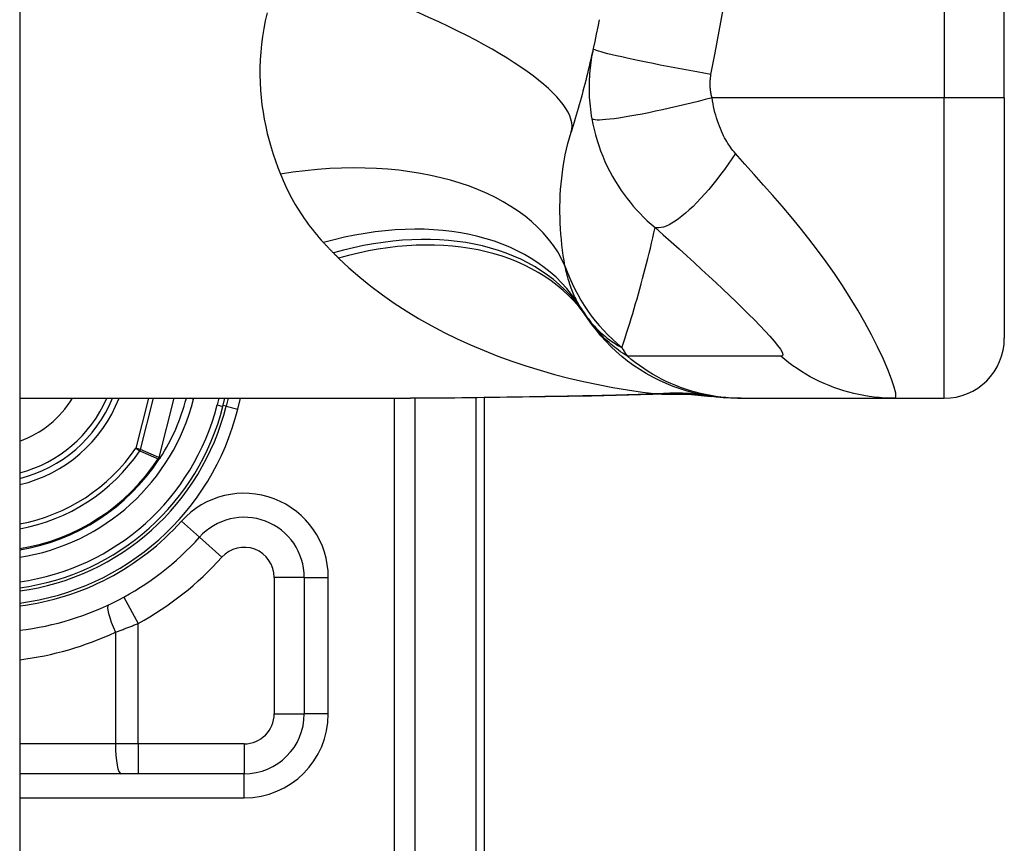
# Model space of a CAD drawing. Header units: inches. Extents: x 5 to 143, y 9 to 74.
# Tile 71 of 76: x 85.645 to 86.29, y 48.751 to 49.29. Entities that reach past the tile are written whole.
import ezdxf

# ---------------------------------------------------------------- set-up
doc = ezdxf.new("R2010")
doc.units = ezdxf.units.IN
doc.header["$MEASUREMENT"] = 0
doc.layers.add('Visible Edges(ANSI)', color=7, linetype='Continuous', lineweight=25)
doc.layers.add('Visible Tangent Edges(ANSI)', color=7, linetype='Continuous', lineweight=25)

msp = doc.modelspace()

# ---------------------------------------------------------------- linework, layer by layer
at = {"layer": 'Visible Edges(ANSI)'}
for p, q in [((85.6453, 53.53008), (85.6453, 30.01908)), ((86.29019, 49.23907), (86.29019, 49.61309)), ((86.29019, 49.23907), (86.29019, 49.08159)), ((85.6453, 49.04222), (85.90125, 49.04222)), ((85.77841, 49.03689), (85.77977, 49.04222)), ((85.7818, 49.04222), (85.78053, 49.03709)), ((85.9498, 48.67608), (85.9498, 49.04258)), ((86.11543, 49.04222), (86.11785, 49.04222)), ((86.11785, 49.04222), (86.21828, 49.04222)), ((86.21828, 49.04222), (86.25082, 49.04222)), ((85.7372, 49.00294), (85.73653, 49.00214)), ((85.83169, 48.9249), (85.83169, 48.83553)), ((85.79232, 48.79616), (85.6453, 48.79616))]:
    msp.add_line(p, q, dxfattribs=at)
at = {"layer": 'Visible Edges(ANSI)', "flags": 128}
for points in [[(86.02484, 49.29029), (86.02392, 49.28554), (86.02297, 49.28079), (86.02198, 49.27606), (86.02096, 49.27133)], [(86.02096, 49.27133), (86.02044, 49.26898), (86.01991, 49.26662), (86.01937, 49.26428), (86.01883, 49.26194), (86.01827, 49.25961), (86.01772, 49.25728), (86.01715, 49.25496), (86.01658, 49.25265), (86.016, 49.25035), (86.01541, 49.24805), (86.01482, 49.24576), (86.01422, 49.24347), (86.01362, 49.2412), (86.013, 49.23892), (86.01238, 49.23666), (86.01175, 49.2344), (86.01112, 49.23215), (86.01048, 49.22991), (86.00983, 49.22767), (86.00918, 49.22544), (86.00852, 49.22321), (86.00785, 49.22099), (86.00718, 49.21878), (86.0065, 49.21658)], [(86.11543, 49.04222), (86.11079, 49.04231), (86.10611, 49.04259), (86.1014, 49.04306), (86.09669, 49.04372), (86.09197, 49.04457), (86.08726, 49.04563), (86.08258, 49.04688), (86.07793, 49.04833), (86.07334, 49.04998), (86.0688, 49.05182), (86.06433, 49.05385), (86.05995, 49.05606), (86.05566, 49.05846), (86.05148, 49.06103), (86.04742, 49.06377), (86.04349, 49.06666), (86.03969, 49.06971), (86.03603, 49.07289), (86.03253, 49.0762), (86.02918, 49.07964), (86.026, 49.08318), (86.02298, 49.08682), (86.02014, 49.09055), (86.01747, 49.09435)], [(86.01983, 49.04368), (85.98965, 49.0432), (85.95977, 49.04272), (85.93027, 49.04236), (85.90125, 49.04222)], [(86.06793, 49.04502), (86.04413, 49.04418), (86.01983, 49.04368)], [(86.06793, 49.04502), (86.08311, 49.04497), (86.09823, 49.04348)], [(85.73724, 49.00298), (85.73721, 49.00295), (85.73717, 49.00291), (85.73713, 49.00288), (85.73709, 49.00285), (85.73705, 49.00281), (85.73701, 49.00278), (85.73697, 49.00275), (85.73692, 49.00273), (85.73688, 49.0027), (85.73683, 49.00267), (85.73678, 49.00264), (85.73674, 49.00262), (85.73669, 49.0026), (85.73665, 49.00257), (85.7366, 49.00255), (85.73655, 49.00253), (85.73651, 49.00251), (85.73646, 49.00248), (85.73642, 49.00246), (85.73637, 49.00244), (85.73633, 49.00242), (85.73628, 49.0024), (85.73624, 49.00238), (85.7362, 49.00236)], [(85.73738, 49.00316), (85.73738, 49.00315), (85.73737, 49.00314), (85.73737, 49.00313), (85.73736, 49.00312), (85.73736, 49.00312), (85.73735, 49.00311), (85.73735, 49.0031), (85.73734, 49.00309), (85.73733, 49.00309), (85.73733, 49.00308), (85.73732, 49.00307), (85.73732, 49.00306), (85.73731, 49.00306), (85.7373, 49.00305), (85.7373, 49.00304), (85.73729, 49.00303), (85.73729, 49.00303), (85.73728, 49.00302), (85.73727, 49.00301), (85.73727, 49.00301), (85.73726, 49.003), (85.73725, 49.00299), (85.73725, 49.00299), (85.73724, 49.00298)]]:
    msp.add_lwpolyline(points, dxfattribs=at)
at = {"layer": 'Visible Edges(ANSI)'}
for centre, radius, start, end in [((86.1134, 49.16338), 0.11811, 211.30007, 213.52082), ((86.50998, 49.42608), 0.59381, 213.52082, 213.96213), ((86.25082, 49.08159), 0.03937, 270, 0), ((85.6238, 49.07608), 0.089, 283.9794, 337.63968), ((85.6238, 49.07608), 0.1615, 277.65032, 346.02913), ((85.6238, 49.07608), 0.1595, 277.74684, 345.77595), ((85.6238, 49.07608), 0.13497, 327.29811, 345.47206), ((85.6238, 49.07608), 0.1348, 279.17731, 326.73978), ((85.79232, 48.9249), 0.03937, 0, 138.10311), ((85.62382, 49.07608), 0.18701, 276.59695, 318.10311), ((85.79232, 48.83553), 0.03937, 270, 0)]:
    msp.add_arc(centre, radius, start, end, dxfattribs=at)
at = {"layer": 'Visible Tangent Edges(ANSI)'}
for p, q in [((86.25082, 49.61309), (86.25082, 49.23907)), ((86.25082, 49.23907), (86.09874, 49.23907)), ((86.29019, 49.23907), (86.25082, 49.23907)), ((86.25082, 49.04222), (86.25082, 49.23907)), ((85.72971, 49.04222), (85.72143, 49.00953)), ((85.72442, 49.00877), (85.7329, 49.04222)), ((85.74623, 49.04222), (85.7364, 49.00344)), ((85.73655, 49.0034), (85.74639, 49.04222)), ((85.75922, 49.04175), (85.75737, 49.04222)), ((85.75922, 49.04175), (85.75934, 49.04222)), ((85.7757, 49.04222), (85.7746, 49.03785)), ((85.7746, 49.03785), (85.77841, 49.03689)), ((85.78053, 49.03709), (85.77859, 49.03757)), ((85.78053, 49.03709), (85.78817, 49.03519)), ((85.78817, 49.03519), (85.78992, 49.04222)), ((85.89047, 49.04222), (85.89047, 48.48498)), ((85.90439, 48.48498), (85.90439, 49.04222)), ((85.94404, 49.04251), (85.94404, 48.67608)), ((85.72442, 49.00877), (85.72143, 49.00953)), ((85.72143, 49.00953), (85.72398, 49.00779)), ((85.73594, 49.00253), (85.7362, 49.00236)), ((85.7362, 49.00288), (85.73634, 49.00281)), ((85.7362, 49.00236), (85.73653, 49.00214)), ((85.7364, 49.00344), (85.73655, 49.0034)), ((85.76302, 48.9512), (85.7513, 48.96171)), ((85.76302, 48.9512), (85.77767, 48.93805)), ((85.83169, 48.9249), (85.81201, 48.9249)), ((85.81201, 48.9249), (85.81201, 48.83553)), ((85.83169, 48.9249), (85.84744, 48.9249)), ((85.84744, 48.83553), (85.84744, 48.9249)), ((85.71354, 48.912), (85.72299, 48.89473)), ((85.70804, 48.88903), (85.70804, 48.81584)), ((85.72299, 48.81584), (85.72299, 48.89473)), ((85.81201, 48.83553), (85.83169, 48.83553)), ((85.84744, 48.83553), (85.83169, 48.83553)), ((85.70804, 48.81584), (85.6453, 48.81584)), ((85.72299, 48.81584), (85.70804, 48.81584)), ((85.72299, 48.81584), (85.72299, 48.79616)), ((85.79232, 48.81584), (85.72299, 48.81584)), ((85.79232, 48.81584), (85.79232, 48.79616)), ((85.79232, 48.78041), (85.79232, 48.79616)), ((85.6453, 48.78041), (85.79232, 48.78041))]:
    msp.add_line(p, q, dxfattribs=at)
at = {"layer": 'Visible Tangent Edges(ANSI)', "flags": 128}
for points in [[(85.80734, 49.29479), (85.80615, 49.28961), (85.80514, 49.28445), (85.80431, 49.2793), (85.80365, 49.27418), (85.80315, 49.26909), (85.80282, 49.26404), (85.80264, 49.25903), (85.80262, 49.25405), (85.80275, 49.24911), (85.80303, 49.24421), (85.80344, 49.23935), (85.80399, 49.23453), (85.80467, 49.22975), (85.80549, 49.22502), (85.80642, 49.22034), (85.80748, 49.21571), (85.80865, 49.21112), (85.80993, 49.2066), (85.81132, 49.20212), (85.8128, 49.19771), (85.81439, 49.19336), (85.81607, 49.18906)], [(86.09807, 49.2544), (86.10082, 49.26854), (86.10352, 49.2827), (86.10595, 49.29691)], [(86.02096, 49.27133), (86.02058, 49.26953), (86.02022, 49.26772), (86.0199, 49.26591), (86.0196, 49.26408), (86.01933, 49.26225), (86.01909, 49.26041), (86.01888, 49.25857), (86.0187, 49.25672), (86.01854, 49.25486), (86.01842, 49.253), (86.01832, 49.25114), (86.01826, 49.24927), (86.01822, 49.24738), (86.01821, 49.24548), (86.01824, 49.24356), (86.01829, 49.24161), (86.01838, 49.23962), (86.01851, 49.23757), (86.01868, 49.23553), (86.01887, 49.23352), (86.0191, 49.2315), (86.01937, 49.22947), (86.01968, 49.2274), (86.02003, 49.22533)], [(86.09807, 49.2544), (86.09344, 49.25522), (86.08872, 49.25607), (86.08393, 49.25695), (86.07911, 49.25784), (86.07429, 49.25875), (86.06949, 49.25967), (86.06475, 49.26059), (86.06012, 49.26151), (86.05561, 49.26243), (86.05128, 49.26332), (86.04715, 49.26419), (86.04326, 49.26504), (86.03963, 49.26585), (86.03629, 49.26661), (86.03326, 49.26733), (86.03056, 49.26801), (86.02819, 49.26862), (86.02616, 49.26918), (86.02448, 49.26969), (86.02314, 49.27013), (86.02213, 49.27052), (86.02144, 49.27085), (86.02105, 49.27112), (86.02096, 49.27133)], [(86.09874, 49.23907), (86.09857, 49.23974), (86.09841, 49.24041), (86.09827, 49.24108), (86.09814, 49.24174), (86.09803, 49.2424), (86.09793, 49.24307), (86.09784, 49.24375), (86.09776, 49.2444), (86.09769, 49.24505), (86.09764, 49.24569), (86.0976, 49.24632), (86.09757, 49.24695), (86.09755, 49.24758), (86.09754, 49.2482), (86.09755, 49.24883), (86.09756, 49.24945), (86.09759, 49.25008), (86.09762, 49.2507), (86.09767, 49.25132), (86.09773, 49.25194), (86.0978, 49.25256), (86.09788, 49.25317), (86.09797, 49.25379), (86.09807, 49.2544)], [(86.09874, 49.23907), (86.09424, 49.23791), (86.08966, 49.23675), (86.08501, 49.2356), (86.08032, 49.23447), (86.07561, 49.23336), (86.07092, 49.23229), (86.06628, 49.23125), (86.06172, 49.23027), (86.05727, 49.22935), (86.05297, 49.22849), (86.04884, 49.22771), (86.04492, 49.227), (86.04124, 49.22638), (86.03781, 49.22584), (86.03465, 49.2254), (86.03179, 49.22505), (86.02924, 49.22479), (86.027, 49.22462), (86.02507, 49.22454), (86.02346, 49.22454), (86.02216, 49.22463), (86.02116, 49.22479), (86.02046, 49.22503), (86.02003, 49.22533)], [(86.11415, 49.20261), (86.11327, 49.20361), (86.11242, 49.20466), (86.11158, 49.20574), (86.11077, 49.20685), (86.10998, 49.208), (86.10921, 49.20918), (86.10846, 49.2104), (86.10773, 49.21165), (86.10702, 49.21293), (86.10633, 49.21426), (86.10564, 49.21565), (86.10494, 49.21721), (86.10422, 49.21891), (86.10355, 49.22063), (86.10291, 49.22235), (86.10231, 49.2241), (86.10174, 49.2259), (86.1012, 49.22772), (86.1007, 49.22957), (86.10023, 49.23144), (86.0998, 49.23333), (86.09941, 49.23523), (86.09905, 49.23715), (86.09874, 49.23907)], [(86.02003, 49.22533), (86.02071, 49.2218), (86.02151, 49.21827), (86.02241, 49.21475), (86.02343, 49.21123), (86.02456, 49.20775), (86.02579, 49.20429), (86.02714, 49.20086), (86.02859, 49.19747), (86.03014, 49.19413), (86.0318, 49.19083), (86.03359, 49.18753), (86.03551, 49.18424), (86.03742, 49.18119), (86.03926, 49.17844), (86.04113, 49.17579), (86.04307, 49.17319), (86.04508, 49.17064), (86.04717, 49.16814), (86.04934, 49.16568), (86.05159, 49.16327), (86.05393, 49.16091), (86.05635, 49.15859), (86.05886, 49.15631), (86.06146, 49.15409)], [(86.00245, 49.12907), (86.00188, 49.13242), (86.00136, 49.13581), (86.00089, 49.13925), (86.00047, 49.14272), (86.0001, 49.14623), (85.99979, 49.14977), (85.99953, 49.15334), (85.99934, 49.15694), (85.99921, 49.16056), (85.99914, 49.16421), (85.99915, 49.16788), (85.99922, 49.17158), (85.99937, 49.17529), (85.99959, 49.17902), (85.99989, 49.18277), (86.00028, 49.18654), (86.00074, 49.19032), (86.0013, 49.19411), (86.00194, 49.19789), (86.00267, 49.20166), (86.00349, 49.20543), (86.0044, 49.20917), (86.0054, 49.21289), (86.0065, 49.21658)], [(86.11415, 49.20261), (86.11179, 49.19912), (86.10937, 49.19566), (86.10689, 49.19222), (86.10437, 49.18883), (86.1018, 49.18551), (86.09921, 49.18227), (86.09661, 49.17913), (86.094, 49.17612), (86.09141, 49.17325), (86.08883, 49.17053), (86.0863, 49.16798), (86.08381, 49.16562), (86.08138, 49.16346), (86.07903, 49.1615), (86.07677, 49.15976), (86.0746, 49.15825), (86.07253, 49.15696), (86.07058, 49.15589), (86.06874, 49.15505), (86.06703, 49.15444), (86.06544, 49.15404), (86.06399, 49.15386), (86.06266, 49.15387), (86.06146, 49.15409)], [(86.21828, 49.04222), (86.2191, 49.04305), (86.21904, 49.04552), (86.2181, 49.04952), (86.21637, 49.05481), (86.2139, 49.06116), (86.21082, 49.06826), (86.20723, 49.07588), (86.20321, 49.08381), (86.19885, 49.09189), (86.19419, 49.10001), (86.18928, 49.10808), (86.18417, 49.11607), (86.17888, 49.12393), (86.17344, 49.13164), (86.16787, 49.1392), (86.16219, 49.14662), (86.15641, 49.1539), (86.15053, 49.16105), (86.1446, 49.1681), (86.13861, 49.17504), (86.13256, 49.18192), (86.12646, 49.18881), (86.12029, 49.19573), (86.11415, 49.20261)], [(85.81607, 49.18906), (85.81691, 49.18702), (85.81778, 49.185), (85.81868, 49.18298), (85.81961, 49.18098), (85.82056, 49.179), (85.82154, 49.17703), (85.82256, 49.17508), (85.8236, 49.17314), (85.82467, 49.17121), (85.82577, 49.1693), (85.82689, 49.16741), (85.82805, 49.16553), (85.82924, 49.16367), (85.83045, 49.16183), (85.8317, 49.15999), (85.83297, 49.15818), (85.83428, 49.15638), (85.83562, 49.1546), (85.83698, 49.15283), (85.83838, 49.15109), (85.83981, 49.14935), (85.84127, 49.14764), (85.84276, 49.14594), (85.84428, 49.14427)], [(86.03973, 49.07546), (86.04077, 49.07862), (86.04181, 49.08179), (86.04284, 49.08497), (86.04385, 49.08816), (86.04485, 49.09135), (86.04584, 49.09456), (86.04681, 49.09778), (86.04777, 49.10101), (86.04872, 49.10425), (86.04966, 49.1075), (86.05059, 49.11076), (86.0515, 49.11404), (86.0524, 49.11732), (86.05329, 49.12061), (86.05416, 49.12391), (86.05503, 49.12722), (86.05587, 49.13054), (86.05671, 49.13387), (86.05754, 49.13722), (86.05835, 49.14057), (86.05915, 49.14393), (86.05993, 49.14731), (86.0607, 49.15069), (86.06146, 49.15409)], [(86.06146, 49.15409), (86.06678, 49.14941), (86.07205, 49.14474), (86.07719, 49.14014), (86.08221, 49.13561), (86.08713, 49.13113), (86.09196, 49.1267), (86.0967, 49.12231), (86.10133, 49.11799), (86.10585, 49.11373), (86.11026, 49.10954), (86.11455, 49.10541), (86.1187, 49.10137), (86.1227, 49.09741), (86.12653, 49.09356), (86.13016, 49.08983), (86.13355, 49.08625), (86.13665, 49.08286), (86.1394, 49.0797), (86.14172, 49.07685), (86.14351, 49.07437), (86.14467, 49.07236), (86.14514, 49.07088), (86.14486, 49.07001), (86.14381, 49.06976)], [(85.84428, 49.14427), (85.84454, 49.14398), (85.84481, 49.14369), (85.84508, 49.1434), (85.84534, 49.14311), (85.84561, 49.14283), (85.84588, 49.14254), (85.84615, 49.14225), (85.84642, 49.14197), (85.84669, 49.14168), (85.84696, 49.1414), (85.84724, 49.14111), (85.84751, 49.14083), (85.84778, 49.14054), (85.84805, 49.14026), (85.84833, 49.13998), (85.8486, 49.1397), (85.84888, 49.13941), (85.84915, 49.13913), (85.84943, 49.13885), (85.84971, 49.13857), (85.84998, 49.13829), (85.85026, 49.13801), (85.85054, 49.13773), (85.85082, 49.13745)], [(85.85082, 49.13745), (85.85096, 49.13731), (85.8511, 49.13717), (85.85124, 49.13703), (85.85138, 49.13689), (85.85152, 49.13675), (85.85166, 49.13661), (85.8518, 49.13647), (85.85195, 49.13633), (85.85209, 49.13619), (85.85223, 49.13605), (85.85237, 49.13591), (85.85251, 49.13577), (85.85265, 49.13563), (85.85279, 49.1355), (85.85293, 49.13536), (85.85307, 49.13522), (85.85321, 49.13508), (85.85336, 49.13494), (85.8535, 49.1348), (85.85364, 49.13466), (85.85378, 49.13452), (85.85392, 49.13438), (85.85406, 49.13425), (85.8542, 49.13411)], [(85.8542, 49.13411), (85.86097, 49.12772), (85.86801, 49.12159), (85.8753, 49.11569), (85.88282, 49.11005), (85.89056, 49.10464), (85.89849, 49.09948), (85.9066, 49.09456), (85.91488, 49.08988), (85.92331, 49.08544), (85.9319, 49.08122), (85.94063, 49.07723), (85.9495, 49.07345), (85.95849, 49.06991), (85.9676, 49.06658), (85.97681, 49.06347), (85.98612, 49.06057), (85.99552, 49.0579), (86.00499, 49.05544), (86.01453, 49.05319), (86.02412, 49.05116), (86.03376, 49.04934), (86.04344, 49.04773), (86.05314, 49.04633), (86.06287, 49.04514)], [(86.01248, 49.10202), (86.01191, 49.10297), (86.01135, 49.10394), (86.01081, 49.10492), (86.01028, 49.10592), (86.00976, 49.10694), (86.00926, 49.10797), (86.00877, 49.10901), (86.00829, 49.11007), (86.00783, 49.11114), (86.00738, 49.11223), (86.00694, 49.11334), (86.00652, 49.11446), (86.00611, 49.11559), (86.00571, 49.11674), (86.00533, 49.1179), (86.00495, 49.11908), (86.0046, 49.12028), (86.00425, 49.12149), (86.00392, 49.12272), (86.0036, 49.12396), (86.00329, 49.12521), (86.003, 49.12648), (86.00272, 49.12777), (86.00245, 49.12907)], [(86.01493, 49.09815), (86.01586, 49.09679), (86.0168, 49.09547), (86.01775, 49.09419), (86.01871, 49.09296), (86.01969, 49.09176), (86.02068, 49.09061), (86.02167, 49.0895), (86.02268, 49.08842), (86.0237, 49.08738), (86.02472, 49.08638), (86.02575, 49.08541), (86.02679, 49.08447), (86.02784, 49.08356), (86.02889, 49.08268), (86.02995, 49.08183), (86.03102, 49.08102), (86.03209, 49.08023), (86.03316, 49.07947), (86.03425, 49.07874), (86.03533, 49.07803), (86.03643, 49.07735), (86.03752, 49.07669), (86.03862, 49.07606), (86.03973, 49.07546)], [(86.0433, 49.06979), (86.04179, 49.07078), (86.04033, 49.07177), (86.03891, 49.07277), (86.03753, 49.07377), (86.0362, 49.07477), (86.03491, 49.07578), (86.03366, 49.07679), (86.03245, 49.0778), (86.03128, 49.07881), (86.03014, 49.07983), (86.02903, 49.08085), (86.02796, 49.08187), (86.02693, 49.0829), (86.02592, 49.08392), (86.02495, 49.08495), (86.02401, 49.08599), (86.0231, 49.08702), (86.02221, 49.08806), (86.02136, 49.0891), (86.02053, 49.09014), (86.01972, 49.09119), (86.01895, 49.09224), (86.0182, 49.09329), (86.01747, 49.09435)], [(86.11785, 49.04222), (86.11454, 49.04227), (86.11121, 49.04241), (86.10788, 49.04266), (86.10454, 49.043), (86.1012, 49.04344), (86.09787, 49.04398), (86.09454, 49.04462), (86.09123, 49.04537), (86.08793, 49.04621), (86.08466, 49.04715), (86.08141, 49.04819), (86.07819, 49.04933), (86.07501, 49.05056), (86.07186, 49.05188), (86.06875, 49.0533), (86.0657, 49.05481), (86.06269, 49.0564), (86.05973, 49.05808), (86.05683, 49.05985), (86.054, 49.06169), (86.05122, 49.06361), (86.04851, 49.0656), (86.04587, 49.06766), (86.0433, 49.06979)], [(86.14381, 49.06976), (86.1396, 49.06979), (86.13541, 49.06979), (86.13122, 49.06979), (86.12703, 49.06979), (86.12285, 49.06979), (86.11866, 49.06979), (86.11448, 49.06979), (86.11029, 49.06979), (86.10611, 49.06979), (86.10192, 49.06979), (86.09773, 49.06979), (86.09355, 49.06979), (86.08936, 49.06979), (86.08518, 49.06979), (86.08099, 49.06979), (86.07681, 49.06979), (86.07262, 49.06979), (86.06844, 49.06979), (86.06425, 49.06979), (86.06006, 49.06979), (86.05588, 49.06979), (86.0517, 49.06979), (86.0475, 49.06979), (86.0433, 49.06979)], [(86.21828, 49.04222), (86.21496, 49.04227), (86.21163, 49.04241), (86.2083, 49.04266), (86.20496, 49.043), (86.20162, 49.04344), (86.19828, 49.04398), (86.19496, 49.04462), (86.19165, 49.04536), (86.18835, 49.0462), (86.18508, 49.04714), (86.18183, 49.04818), (86.17862, 49.04932), (86.17543, 49.05055), (86.17229, 49.05187), (86.16919, 49.05329), (86.16614, 49.05479), (86.16314, 49.05639), (86.16019, 49.05807), (86.1573, 49.05983), (86.15447, 49.06167), (86.1517, 49.06358), (86.149, 49.06557), (86.14637, 49.06763), (86.14381, 49.06976)], [(86.01924, 49.04384), (86.01421, 49.04376), (86.00919, 49.04367), (86.00417, 49.04358), (85.99917, 49.04349), (85.99417, 49.0434), (85.98918, 49.04331), (85.9842, 49.04322), (85.97923, 49.04313), (85.97427, 49.04305), (85.96932, 49.04296), (85.96438, 49.04287), (85.95945, 49.04279), (85.95453, 49.04271), (85.94962, 49.04264), (85.94472, 49.04257), (85.93984, 49.0425), (85.93497, 49.04244), (85.93011, 49.04239), (85.92526, 49.04234), (85.92043, 49.0423), (85.91562, 49.04226), (85.91081, 49.04224), (85.90603, 49.04222), (85.90125, 49.04222)], [(86.06287, 49.04514), (86.06109, 49.04506), (86.05931, 49.04498), (86.05752, 49.0449), (86.05573, 49.04483), (86.05394, 49.04476), (86.05214, 49.04469), (86.05034, 49.04463), (86.04853, 49.04457), (86.04672, 49.0445), (86.04491, 49.04445), (86.0431, 49.04439), (86.04128, 49.04434), (86.03946, 49.04428), (86.03763, 49.04424), (86.03581, 49.04419), (86.03398, 49.04414), (86.03214, 49.0441), (86.03031, 49.04406), (86.02847, 49.04402), (86.02663, 49.04398), (86.02478, 49.04394), (86.02294, 49.04391), (86.02109, 49.04387), (86.01924, 49.04384)], [(86.01983, 49.04368), (86.0198, 49.04368), (86.01978, 49.04368), (86.01975, 49.04368), (86.01973, 49.04368), (86.0197, 49.04369), (86.01968, 49.04369), (86.01966, 49.04369), (86.01963, 49.0437), (86.01961, 49.0437), (86.01958, 49.04371), (86.01956, 49.04371), (86.01953, 49.04372), (86.01951, 49.04373), (86.01948, 49.04373), (86.01946, 49.04374), (86.01943, 49.04375), (86.01941, 49.04376), (86.01939, 49.04377), (86.01936, 49.04378), (86.01934, 49.04379), (86.01931, 49.0438), (86.01929, 49.04382), (86.01927, 49.04383), (86.01924, 49.04384)], [(86.06287, 49.04514), (86.06304, 49.04513), (86.06321, 49.04513), (86.06338, 49.04513), (86.06354, 49.04512), (86.0637, 49.04512), (86.06386, 49.04511), (86.06401, 49.04511), (86.06415, 49.04511), (86.0643, 49.0451), (86.06443, 49.0451), (86.06457, 49.04509), (86.06469, 49.04509), (86.06482, 49.04509), (86.06494, 49.04508), (86.06505, 49.04508), (86.06516, 49.04507), (86.06526, 49.04507), (86.06536, 49.04507), (86.06545, 49.04506), (86.06554, 49.04506), (86.06563, 49.04505), (86.0657, 49.04505), (86.06578, 49.04505), (86.06584, 49.04504)], [(86.06584, 49.04504), (86.06593, 49.04504), (86.06602, 49.04503), (86.0661, 49.04503), (86.06619, 49.04502), (86.06628, 49.04502), (86.06636, 49.04502), (86.06645, 49.04501), (86.06654, 49.04501), (86.06662, 49.04501), (86.06671, 49.04501), (86.0668, 49.045), (86.06689, 49.045), (86.06697, 49.045), (86.06706, 49.045), (86.06715, 49.045), (86.06723, 49.045), (86.06732, 49.045), (86.06741, 49.04501), (86.0675, 49.04501), (86.06758, 49.04501), (86.06767, 49.04501), (86.06776, 49.04501), (86.06785, 49.04502), (86.06793, 49.04502)], [(85.72398, 49.00779), (85.72447, 49.00757), (85.72497, 49.00735), (85.72547, 49.00713), (85.72597, 49.00691), (85.72647, 49.00669), (85.72696, 49.00647), (85.72746, 49.00625), (85.72796, 49.00603), (85.72846, 49.00581), (85.72896, 49.00559), (85.72946, 49.00537), (85.72995, 49.00515), (85.73045, 49.00493), (85.73095, 49.00471), (85.73145, 49.00449), (85.73195, 49.00427), (85.73245, 49.00405), (85.73295, 49.00384), (85.73344, 49.00362), (85.73394, 49.0034), (85.73444, 49.00318), (85.73494, 49.00296), (85.73544, 49.00275), (85.73594, 49.00253)], [(85.7364, 49.00344), (85.7359, 49.00366), (85.7354, 49.00388), (85.7349, 49.0041), (85.7344, 49.00432), (85.7339, 49.00454), (85.7334, 49.00476), (85.73291, 49.00499), (85.73241, 49.00521), (85.73191, 49.00543), (85.73141, 49.00565), (85.73091, 49.00587), (85.73041, 49.00609), (85.72991, 49.00632), (85.72941, 49.00654), (85.72891, 49.00676), (85.72841, 49.00698), (85.72791, 49.00721), (85.72741, 49.00743), (85.72691, 49.00765), (85.72641, 49.00788), (85.72591, 49.0081), (85.72542, 49.00833), (85.72492, 49.00855), (85.72442, 49.00877)], [(85.7362, 49.00288), (85.73619, 49.00286), (85.73618, 49.00285), (85.73617, 49.00284), (85.73616, 49.00282), (85.73615, 49.00281), (85.73613, 49.0028), (85.73612, 49.00278), (85.73611, 49.00277), (85.7361, 49.00275), (85.73609, 49.00274), (85.73608, 49.00272), (85.73607, 49.00271), (85.73606, 49.00269), (85.73604, 49.00268), (85.73603, 49.00267), (85.73602, 49.00265), (85.73601, 49.00264), (85.736, 49.00262), (85.73599, 49.00261), (85.73598, 49.00259), (85.73597, 49.00258), (85.73596, 49.00256), (85.73595, 49.00255), (85.73594, 49.00253)], [(85.7362, 49.00288), (85.7362, 49.00286), (85.73619, 49.00283), (85.73619, 49.00281), (85.73619, 49.00279), (85.73618, 49.00277), (85.73618, 49.00275), (85.73618, 49.00273), (85.73618, 49.0027), (85.73617, 49.00268), (85.73617, 49.00266), (85.73617, 49.00264), (85.73617, 49.00262), (85.73617, 49.0026), (85.73617, 49.00257), (85.73618, 49.00255), (85.73618, 49.00253), (85.73618, 49.00251), (85.73618, 49.00249), (85.73618, 49.00247), (85.73618, 49.00245), (85.73619, 49.00242), (85.73619, 49.0024), (85.73619, 49.00238), (85.7362, 49.00236)], [(85.7364, 49.00344), (85.7364, 49.00342), (85.73639, 49.00339), (85.73639, 49.00337), (85.73638, 49.00334), (85.73637, 49.00332), (85.73636, 49.0033), (85.73636, 49.00327), (85.73635, 49.00325), (85.73634, 49.00323), (85.73633, 49.0032), (85.73633, 49.00318), (85.73632, 49.00315), (85.73631, 49.00313), (85.7363, 49.00311), (85.73629, 49.00308), (85.73628, 49.00306), (85.73627, 49.00304), (85.73626, 49.00301), (85.73625, 49.00299), (85.73624, 49.00297), (85.73623, 49.00295), (85.73622, 49.00292), (85.73621, 49.0029), (85.7362, 49.00288)], [(85.7362, 49.00236), (85.7362, 49.00238), (85.73621, 49.0024), (85.73621, 49.00242), (85.73621, 49.00244), (85.73622, 49.00246), (85.73622, 49.00248), (85.73623, 49.0025), (85.73623, 49.00251), (85.73624, 49.00253), (85.73624, 49.00255), (85.73625, 49.00257), (85.73626, 49.00259), (85.73626, 49.00261), (85.73627, 49.00263), (85.73627, 49.00265), (85.73628, 49.00267), (85.73629, 49.00268), (85.7363, 49.0027), (85.7363, 49.00272), (85.73631, 49.00274), (85.73632, 49.00276), (85.73633, 49.00278), (85.73633, 49.00279), (85.73634, 49.00281)], [(85.73634, 49.00281), (85.73635, 49.00284), (85.73636, 49.00286), (85.73637, 49.00288), (85.73639, 49.00291), (85.7364, 49.00293), (85.73641, 49.00296), (85.73642, 49.00298), (85.73643, 49.003), (85.73644, 49.00303), (85.73644, 49.00305), (85.73645, 49.00308), (85.73646, 49.0031), (85.73647, 49.00313), (85.73648, 49.00315), (85.73649, 49.00318), (85.7365, 49.0032), (85.7365, 49.00323), (85.73651, 49.00325), (85.73652, 49.00328), (85.73653, 49.0033), (85.73653, 49.00333), (85.73654, 49.00335), (85.73655, 49.00338), (85.73655, 49.0034)], [(85.70804, 48.88903), (85.70867, 48.88926), (85.70929, 48.88948), (85.70992, 48.8897), (85.71054, 48.88993), (85.71117, 48.89015), (85.71179, 48.89038), (85.71242, 48.89061), (85.71305, 48.89084), (85.71367, 48.89108), (85.7143, 48.89131), (85.71492, 48.89155), (85.71554, 48.89178), (85.71617, 48.89202), (85.71679, 48.89226), (85.71741, 48.8925), (85.71804, 48.89275), (85.71866, 48.89299), (85.71928, 48.89323), (85.7199, 48.89348), (85.72052, 48.89373), (85.72114, 48.89398), (85.72175, 48.89423), (85.72237, 48.89448), (85.72299, 48.89473)]]:
    msp.add_lwpolyline(points, dxfattribs=at)
at = {"layer": 'Visible Tangent Edges(ANSI)'}
for centre, radius, start, end in [((86.41058, 49.30536), 0.43633, 211.79568, 212.67565), ((85.6238, 49.07608), 0.06549, 289.16587, 328.86781), ((85.6238, 49.07608), 0.08547, 284.56944, 336.6625), ((85.6238, 49.07608), 0.09294, 283.37595, 338.63462), ((85.6238, 49.07608), 0.1397, 278.85335, 345.77595), ((85.6238, 49.07608), 0.15556, 277.94415, 345.77595), ((85.6238, 49.07608), 0.16937, 277.29269, 346.02913), ((85.6238, 49.07608), 0.11814, 280.48522, 325.71954), ((85.6238, 49.07608), 0.12123, 280.21522, 325.71954), ((85.6238, 49.07608), 0.1341, 279.2258, 326.73978), ((85.79232, 48.9249), 0.05512, 0, 138.10311), ((85.62382, 49.07608), 0.17126, 277.20664, 318.10311), ((85.79232, 48.9249), 0.01969, 0, 138.10311), ((85.62382, 49.07608), 0.20669, 298.671, 318.10311), ((85.62008, 49.07608), 0.20669, 277.00862, 295.18561), ((85.79232, 48.83553), 0.05512, 270, 0), ((85.79232, 48.83553), 0.01969, 270, 0)]:
    msp.add_arc(centre, radius, start, end, dxfattribs=at)
for centre, major_axis, ratio, start_param, end_param in [((85.81851, 49.27497), (0.18799, -0.05839), 0.249251, 0, 1.285379), ((85.81607, 49.06752), (0.19017, 0.05083), 0.604241, 0.09545, 1.410679), ((85.84428, 48.99975), (0.1682, 0.10227), 0.678602, 0, 1.179478), ((85.85082, 48.98944), (0.16411, 0.10871), 0.689059, 0, 1.142601), ((85.8542, 48.98438), (0.16327, 0.10997), 0.696909, 0, 1.131926), ((86.11428, 49.166), (0.11201, -0.03746), 0.992002, 3.787137, 4.348938), ((86.06287, 48.84979), (0.03285, 0.19409), 0.802573, 0, 0.207855), ((86.06955, 48.84873), (0.02867, 0.19475), 0.91694, 0, 0.179726), ((85.72143, 49.00953), (0.00162, 0.00359), 0.779727, 4.57537, 4.849408), ((85.71178, 48.88903), (-0.00838, 0.01781), 0.172316, 0, 1.48994), ((85.71178, 48.81584), (0, -0.01969), 0.189796, 4.712389, 6.283185)]:
    msp.add_ellipse(centre, major_axis=major_axis, ratio=ratio, start_param=start_param, end_param=end_param, dxfattribs=at)

doc.saveas('drawing.dxf')
